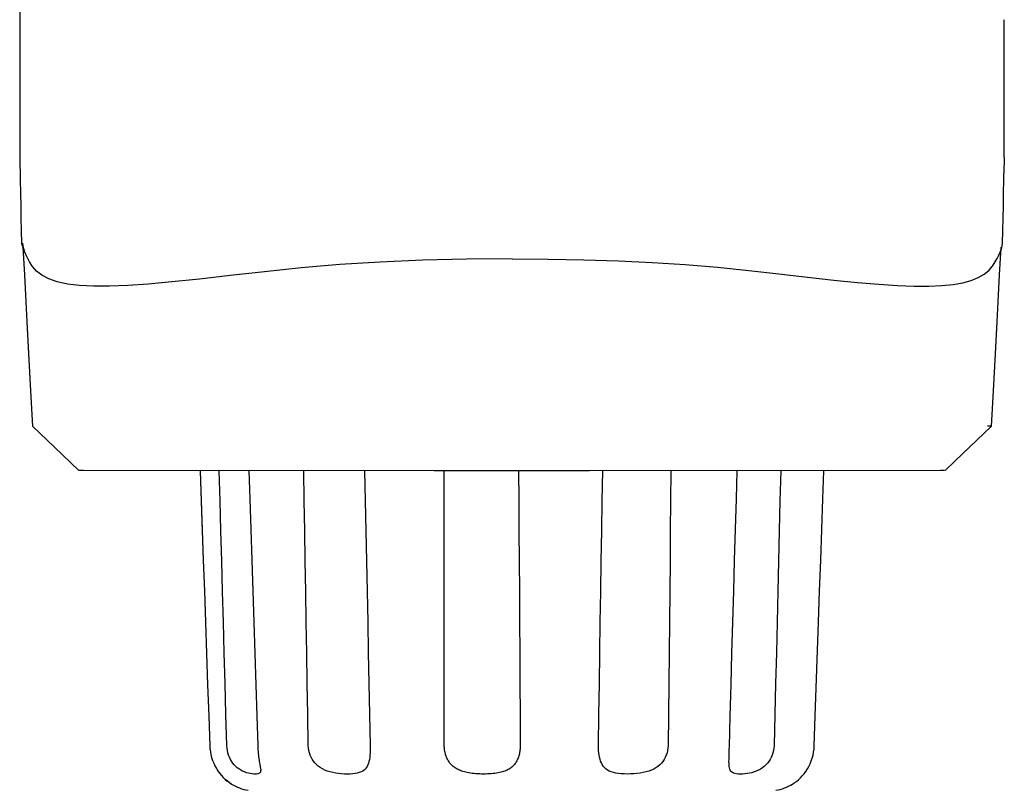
# Model space of a CAD drawing. Header units: millimetres. Extents: x 46 to 505, y 156 to 494.
# Tile 3 of 19: x 145 to 176, y 258 to 283. Entities that reach past the tile are written whole.
import ezdxf

# ---------------------------------------------------------------- set-up
doc = ezdxf.new("R2010")
doc.units = ezdxf.units.MM
doc.header["$LTSCALE"] = 32.67
doc.layers.get('0').update_dxf_attribs({"linetype": 'CONTINUOUS'})
doc.layers.add('00_COMPONENTS', color=7, linetype='CONTINUOUS')

msp = doc.modelspace()

# ---------------------------------------------------------------- linework, layer by layer
for p, q in [((144.588, 278.216), (144.608, 277.503)), ((176.098, 278.215), (176.08, 277.702)), ((144.645, 275.467), (144.691, 275.344)), ((144.691, 275.344), (144.684, 275.477))]:
    msp.add_line(p, q)
at = {"layer": '00_COMPONENTS'}
for p, q in [((144.589, 284.305), (144.589, 282.623)), ((144.589, 282.623), (144.588, 278.216)), ((176.098, 278.215), (176.097, 282.625)), ((176.078, 277.502), (176.08, 277.702)), ((144.608, 277.503), (144.613, 277.076)), ((176.073, 277.075), (176.078, 277.502)), ((144.613, 277.076), (144.619, 276.663)), ((176.067, 276.662), (176.073, 277.075)), ((144.619, 276.663), (144.627, 276.264)), ((176.059, 276.263), (176.067, 276.662)), ((144.627, 276.264), (144.635, 275.879)), ((176.051, 275.879), (176.059, 276.263)), ((144.635, 275.879), (144.645, 275.467)), ((176.041, 275.467), (176.051, 275.879)), ((144.684, 275.469), (144.684, 275.477)), ((144.694, 275.393), (144.684, 275.469)), ((176.033, 275.389), (176.041, 275.467)), ((176.041, 275.467), (176.041, 275.474)), ((144.691, 275.344), (144.738, 274.462)), ((144.719, 275.293), (144.694, 275.393)), ((144.752, 275.191), (144.719, 275.293)), ((144.794, 275.088), (144.752, 275.191)), ((144.843, 274.985), (144.794, 275.088)), ((175.868, 274.984), (175.922, 275.087)), ((175.922, 275.087), (175.969, 275.188)), ((175.947, 274.462), (175.995, 275.344)), ((175.969, 275.188), (176.008, 275.289)), ((176.008, 275.289), (176.033, 275.389)), ((144.9, 274.881), (144.843, 274.985)), ((145, 274.727), (144.9, 274.88)), ((154.829, 274.789), (153.597, 274.686)), ((156.122, 274.87), (154.829, 274.789)), ((157.478, 274.928), (156.122, 274.87)), ((158.885, 274.961), (157.478, 274.928)), ((160.343, 274.972), (158.885, 274.961)), ((160.343, 274.972), (161.503, 274.965)), ((161.503, 274.965), (162.64, 274.944)), ((162.64, 274.944), (163.751, 274.908)), ((163.751, 274.908), (164.83, 274.859)), ((164.83, 274.859), (165.884, 274.791)), ((165.884, 274.791), (166.921, 274.704)), ((175.716, 274.737), (175.809, 274.881)), ((175.809, 274.881), (175.868, 274.984)), ((144.738, 274.462), (144.784, 273.601)), ((145.13, 274.582), (145, 274.727)), ((145.3, 274.45), (145.13, 274.582)), ((152.417, 274.563), (151.32, 274.437)), ((153.597, 274.686), (152.417, 274.563)), ((166.921, 274.704), (167.925, 274.603)), ((167.925, 274.603), (168.886, 274.497)), ((168.886, 274.497), (169.801, 274.39)), ((175.263, 274.373), (175.449, 274.48)), ((175.449, 274.48), (175.599, 274.602)), ((175.599, 274.602), (175.716, 274.737)), ((175.901, 273.6), (175.947, 274.462)), ((145.518, 274.335), (145.3, 274.45)), ((145.79, 274.24), (145.518, 274.335)), ((146.118, 274.169), (145.79, 274.24)), ((146.503, 274.122), (146.118, 274.169)), ((148.701, 274.167), (148.046, 274.123)), ((149.461, 274.234), (148.701, 274.167)), ((150.337, 274.325), (149.461, 274.234)), ((151.32, 274.437), (150.337, 274.325)), ((169.801, 274.39), (170.645, 274.297)), ((170.645, 274.297), (171.402, 274.222)), ((171.402, 274.222), (172.082, 274.165)), ((172.082, 274.165), (172.684, 274.126)), ((174.102, 274.119), (174.462, 274.154)), ((174.462, 274.154), (174.774, 274.209)), ((174.774, 274.209), (175.04, 274.282)), ((175.04, 274.282), (175.263, 274.373)), ((146.949, 274.1), (146.503, 274.122)), ((147.464, 274.1), (146.949, 274.1)), ((148.046, 274.123), (147.464, 274.1)), ((172.684, 274.126), (173.216, 274.105)), ((173.216, 274.105), (173.687, 274.103)), ((173.687, 274.103), (174.102, 274.119)), ((144.784, 273.601), (144.829, 272.76)), ((175.856, 272.76), (175.901, 273.6)), ((144.829, 272.76), (144.873, 271.941)), ((175.812, 271.94), (175.856, 272.76)), ((144.873, 271.941), (144.916, 271.142)), ((175.77, 271.142), (175.812, 271.94)), ((144.916, 271.142), (144.957, 270.365)), ((175.728, 270.364), (175.77, 271.142)), ((144.957, 270.365), (144.997, 269.618)), ((175.689, 269.618), (175.728, 270.364)), ((144.997, 269.617), (144.997, 269.618)), ((144.997, 269.617), (145.697, 268.954)), ((144.997, 269.617), (144.997, 269.617)), ((174.51, 268.5), (175.688, 269.616)), ((175.597, 269.621), (175.556, 269.624)), ((175.626, 269.619), (175.597, 269.621)), ((175.647, 269.618), (175.626, 269.619)), ((175.663, 269.616), (175.647, 269.618)), ((175.678, 269.615), (175.663, 269.616)), ((175.688, 269.616), (175.678, 269.615)), ((175.689, 269.617), (175.688, 269.616)), ((145.697, 268.954), (146.485, 268.207)), ((174.201, 268.207), (174.51, 268.5)), ((146.626, 268.202), (146.493, 268.207)), ((157.848, 268.188), (146.626, 268.202)), ((150.361, 268.193), (150.462, 265.33)), ((150.362, 268.193), (150.396, 267.226)), ((150.999, 267.234), (150.972, 268.194)), ((151.925, 268.195), (151.954, 267.298)), ((153.695, 267.236), (153.681, 268.189)), ((155.62, 268.189), (155.641, 267.237)), ((160.343, 268.188), (157.848, 268.188)), ((158.173, 267.237), (158.174, 268.188)), ((162.827, 268.188), (160.343, 268.188)), ((160.552, 268.188), (160.559, 267.238)), ((174.06, 268.202), (162.827, 268.188)), ((163.232, 267.237), (163.248, 268.188)), ((165.428, 268.189), (165.419, 267.237)), ((167.523, 267.301), (167.549, 268.189)), ((168.942, 268.195), (168.919, 267.235)), ((170.293, 267.294), (170.325, 268.193)), ((174.188, 268.207), (174.06, 268.202)), ((150.396, 267.226), (150.43, 266.256)), ((151.025, 266.27), (150.999, 267.234)), ((151.954, 267.298), (151.986, 266.318)), ((153.71, 266.272), (153.695, 267.236)), ((155.641, 267.237), (155.662, 266.273)), ((158.172, 266.273), (158.173, 267.237)), ((160.559, 267.238), (160.566, 266.274)), ((163.216, 266.273), (163.232, 267.237)), ((165.419, 267.237), (165.41, 266.273)), ((167.495, 266.321), (167.523, 267.301)), ((168.919, 267.235), (168.897, 266.271)), ((170.259, 266.314), (170.293, 267.294)), ((151.052, 265.301), (151.025, 266.27)), ((151.986, 266.318), (152.018, 265.334)), ((153.725, 265.303), (153.71, 266.272)), ((155.662, 266.273), (155.683, 265.305)), ((158.172, 265.304), (158.172, 266.273)), ((160.566, 266.274), (160.572, 265.306)), ((163.2, 265.304), (163.216, 266.273)), ((165.41, 266.273), (165.401, 265.305)), ((167.467, 265.336), (167.495, 266.321)), ((168.897, 266.271), (168.874, 265.303)), ((170.224, 265.33), (170.259, 266.314)), ((150.462, 265.33), (150.497, 264.341)), ((152.018, 265.334), (152.049, 264.345)), ((167.439, 264.347), (167.467, 265.336)), ((170.189, 264.341), (170.224, 265.33)), ((151.079, 264.328), (151.052, 265.301)), ((153.741, 264.331), (153.725, 265.303)), ((155.683, 265.305), (155.704, 264.332)), ((158.172, 264.331), (158.172, 265.304)), ((160.572, 265.306), (160.579, 264.333)), ((163.184, 264.331), (163.2, 265.304)), ((165.401, 265.305), (165.391, 264.332)), ((168.874, 265.303), (168.85, 264.33)), ((150.497, 264.341), (150.532, 263.347)), ((151.106, 263.352), (151.079, 264.328)), ((152.049, 264.345), (152.081, 263.351)), ((153.756, 263.354), (153.741, 264.331)), ((155.704, 264.332), (155.724, 263.356)), ((158.172, 263.355), (158.172, 264.331)), ((160.579, 264.333), (160.585, 263.356)), ((163.169, 263.355), (163.184, 264.331)), ((165.391, 264.332), (165.381, 263.356)), ((167.411, 263.354), (167.439, 264.347)), ((168.85, 264.33), (168.827, 263.353)), ((170.154, 263.347), (170.189, 264.341)), ((150.532, 263.347), (150.567, 262.349)), ((151.134, 262.371), (151.106, 263.352)), ((152.081, 263.351), (152.113, 262.353)), ((153.773, 262.373), (153.756, 263.354)), ((155.724, 263.356), (155.745, 262.375)), ((158.172, 262.374), (158.172, 263.355)), ((160.585, 263.356), (160.591, 262.375)), ((163.154, 262.374), (163.169, 263.355)), ((165.381, 263.356), (165.37, 262.375)), ((167.383, 262.356), (167.411, 263.354)), ((168.827, 263.353), (168.803, 262.372)), ((170.049, 260.339), (170.154, 263.347)), ((150.567, 262.349), (150.602, 261.346)), ((151.161, 261.386), (151.134, 262.371)), ((152.113, 262.353), (152.144, 261.35)), ((153.789, 261.388), (153.773, 262.373)), ((155.745, 262.375), (155.765, 261.389)), ((158.173, 261.389), (158.172, 262.374)), ((160.591, 262.375), (160.596, 261.39)), ((163.139, 261.389), (163.154, 262.374)), ((165.37, 262.375), (165.36, 261.389)), ((167.355, 261.353), (167.383, 262.356)), ((168.803, 262.372), (168.779, 261.387)), ((150.602, 261.346), (150.637, 260.339)), ((151.189, 260.396), (151.161, 261.386)), ((152.144, 261.35), (152.176, 260.343)), ((153.806, 260.399), (153.789, 261.388)), ((155.765, 261.389), (155.785, 260.4)), ((158.174, 260.399), (158.173, 261.389)), ((160.596, 261.39), (160.602, 260.4)), ((163.124, 260.399), (163.139, 261.389)), ((165.36, 261.389), (165.348, 260.4)), ((167.327, 260.346), (167.355, 261.353)), ((168.779, 261.387), (168.754, 260.398)), ((150.637, 260.339), (150.67, 259.398)), ((151.218, 259.403), (151.189, 260.396)), ((152.176, 260.343), (152.205, 259.402)), ((153.823, 259.405), (153.806, 260.399)), ((155.785, 260.4), (155.805, 259.406)), ((158.176, 259.406), (158.174, 260.399)), ((160.602, 260.4), (160.607, 259.406)), ((163.109, 259.406), (163.124, 260.399)), ((165.348, 260.4), (165.337, 259.406)), ((167.3, 259.358), (167.327, 260.346)), ((168.754, 260.398), (168.729, 259.404)), ((170.015, 259.397), (170.049, 260.339)), ((150.67, 259.398), (150.677, 259.304)), ((151.224, 259.321), (151.218, 259.403)), ((152.205, 259.402), (152.207, 259.344)), ((152.207, 259.344), (152.211, 259.278)), ((153.829, 259.323), (153.823, 259.405)), ((155.805, 259.406), (155.806, 259.323)), ((158.177, 259.367), (158.176, 259.406)), ((158.179, 259.328), (158.177, 259.367)), ((160.606, 259.367), (160.605, 259.328)), ((160.607, 259.406), (160.606, 259.367)), ((163.11, 259.324), (163.109, 259.406)), ((165.337, 259.406), (165.332, 259.323)), ((167.298, 259.302), (167.3, 259.358)), ((168.729, 259.404), (168.723, 259.322)), ((170.008, 259.291), (170.015, 259.397)), ((150.677, 259.304), (150.689, 259.207)), ((150.689, 259.207), (150.707, 259.112)), ((150.707, 259.112), (150.731, 259.018)), ((150.731, 259.018), (150.761, 258.926)), ((151.235, 259.243), (151.224, 259.321)), ((151.252, 259.168), (151.235, 259.243)), ((151.274, 259.096), (151.252, 259.168)), ((151.301, 259.027), (151.274, 259.096)), ((151.332, 258.962), (151.301, 259.027)), ((152.211, 259.278), (152.216, 259.215)), ((152.216, 259.215), (152.221, 259.154)), ((152.221, 259.154), (152.228, 259.096)), ((152.228, 259.096), (152.235, 259.041)), ((152.235, 259.041), (152.242, 258.989)), ((153.841, 259.245), (153.829, 259.323)), ((153.858, 259.17), (153.841, 259.245)), ((153.882, 259.098), (153.858, 259.17)), ((153.912, 259.029), (153.882, 259.098)), ((153.948, 258.964), (153.912, 259.029)), ((155.788, 259.025), (155.778, 258.959)), ((155.796, 259.095), (155.788, 259.025)), ((155.801, 259.168), (155.796, 259.095)), ((155.805, 259.244), (155.801, 259.168)), ((155.806, 259.323), (155.805, 259.244)), ((158.182, 259.289), (158.179, 259.328)), ((158.187, 259.251), (158.182, 259.289)), ((158.194, 259.213), (158.187, 259.251)), ((158.201, 259.176), (158.194, 259.213)), ((158.21, 259.139), (158.201, 259.176)), ((158.22, 259.104), (158.21, 259.139)), ((158.232, 259.069), (158.22, 259.104)), ((158.245, 259.035), (158.232, 259.069)), ((158.259, 259.002), (158.245, 259.035)), ((160.549, 259.035), (160.537, 259.002)), ((160.56, 259.069), (160.549, 259.035)), ((160.57, 259.104), (160.56, 259.069)), ((160.579, 259.139), (160.57, 259.104)), ((160.586, 259.176), (160.579, 259.139)), ((160.593, 259.213), (160.586, 259.176)), ((160.598, 259.251), (160.593, 259.213)), ((160.602, 259.289), (160.598, 259.251)), ((160.605, 259.328), (160.602, 259.289)), ((163.113, 259.246), (163.11, 259.324)), ((163.12, 259.171), (163.113, 259.246)), ((163.13, 259.099), (163.12, 259.171)), ((163.143, 259.03), (163.13, 259.099)), ((163.16, 258.965), (163.143, 259.03)), ((165.25, 259.025), (165.214, 258.958)), ((165.28, 259.095), (165.25, 259.025)), ((165.304, 259.168), (165.28, 259.095)), ((165.321, 259.244), (165.304, 259.168)), ((165.332, 259.323), (165.321, 259.244)), ((167.288, 258.955), (167.289, 259.021)), ((167.289, 259.029), (167.29, 259.057)), ((167.289, 259.021), (167.289, 259.029)), ((167.29, 259.057), (167.291, 259.101)), ((167.291, 259.101), (167.297, 259.248)), ((167.297, 259.248), (167.298, 259.302)), ((168.638, 259.022), (168.603, 258.956)), ((168.669, 259.093), (168.638, 259.022)), ((168.693, 259.167), (168.669, 259.093)), ((168.711, 259.243), (168.693, 259.167)), ((168.723, 259.322), (168.711, 259.243)), ((169.951, 259.004), (169.976, 259.098)), ((169.976, 259.098), (169.995, 259.194)), ((169.995, 259.194), (170.008, 259.291)), ((150.761, 258.926), (150.796, 258.837)), ((150.796, 258.837), (150.836, 258.751)), ((150.836, 258.751), (150.881, 258.668)), ((151.368, 258.901), (151.332, 258.962)), ((151.407, 258.843), (151.368, 258.901)), ((151.451, 258.79), (151.407, 258.843)), ((151.498, 258.74), (151.451, 258.79)), ((151.55, 258.694), (151.498, 258.74)), ((152.242, 258.989), (152.249, 258.94)), ((152.249, 258.94), (152.256, 258.894)), ((152.256, 258.894), (152.264, 258.851)), ((152.264, 258.851), (152.27, 258.811)), ((152.27, 258.811), (152.288, 258.714)), ((152.288, 258.714), (152.292, 258.689)), ((153.988, 258.903), (153.948, 258.964)), ((154.035, 258.845), (153.988, 258.903)), ((154.087, 258.792), (154.035, 258.845)), ((154.144, 258.742), (154.087, 258.792)), ((154.207, 258.696), (154.144, 258.742)), ((155.706, 258.735), (155.678, 258.69)), ((155.729, 258.785), (155.706, 258.735)), ((155.748, 258.838), (155.729, 258.785)), ((155.765, 258.896), (155.748, 258.838)), ((155.778, 258.959), (155.765, 258.896)), ((158.274, 258.97), (158.259, 259.002)), ((158.291, 258.939), (158.274, 258.97)), ((158.308, 258.909), (158.291, 258.939)), ((158.327, 258.881), (158.308, 258.909)), ((158.347, 258.853), (158.327, 258.881)), ((158.368, 258.827), (158.347, 258.853)), ((158.391, 258.801), (158.368, 258.827)), ((158.414, 258.777), (158.391, 258.801)), ((158.439, 258.753), (158.414, 258.777)), ((158.465, 258.731), (158.439, 258.753)), ((158.493, 258.709), (158.465, 258.731)), ((158.522, 258.689), (158.493, 258.709)), ((160.333, 258.709), (160.307, 258.688)), ((160.357, 258.731), (160.333, 258.709)), ((160.381, 258.753), (160.357, 258.731)), ((160.402, 258.777), (160.381, 258.753)), ((160.423, 258.801), (160.402, 258.777)), ((160.443, 258.826), (160.423, 258.801)), ((160.461, 258.853), (160.443, 258.826)), ((160.479, 258.881), (160.461, 258.853)), ((160.495, 258.909), (160.479, 258.881)), ((160.51, 258.939), (160.495, 258.909)), ((160.524, 258.97), (160.51, 258.939)), ((160.537, 259.002), (160.524, 258.97)), ((163.18, 258.904), (163.16, 258.965)), ((163.203, 258.846), (163.18, 258.904)), ((163.232, 258.793), (163.203, 258.846)), ((163.264, 258.743), (163.232, 258.793)), ((163.302, 258.697), (163.264, 258.743)), ((165.014, 258.735), (164.95, 258.69)), ((165.073, 258.785), (165.014, 258.735)), ((165.126, 258.838), (165.073, 258.785)), ((165.173, 258.896), (165.126, 258.838)), ((165.214, 258.958), (165.173, 258.896)), ((167.287, 258.894), (167.288, 258.955)), ((167.288, 258.837), (167.287, 258.894)), ((167.291, 258.784), (167.288, 258.837)), ((167.296, 258.735), (167.291, 258.784)), ((167.303, 258.691), (167.296, 258.735)), ((168.416, 258.734), (168.358, 258.69)), ((168.469, 258.783), (168.416, 258.734)), ((168.518, 258.836), (168.469, 258.783)), ((168.563, 258.894), (168.518, 258.836)), ((168.603, 258.956), (168.563, 258.894)), ((169.797, 258.655), (169.843, 258.737)), ((169.843, 258.737), (169.884, 258.823)), ((169.884, 258.823), (169.92, 258.912)), ((169.92, 258.912), (169.951, 259.004)), ((150.881, 258.668), (150.931, 258.59)), ((150.931, 258.59), (150.984, 258.515)), ((150.984, 258.515), (151.042, 258.445)), ((151.042, 258.445), (151.102, 258.38)), ((151.604, 258.653), (151.55, 258.694)), ((151.662, 258.617), (151.604, 258.653)), ((151.722, 258.585), (151.662, 258.617)), ((151.783, 258.558), (151.722, 258.585)), ((151.846, 258.535), (151.783, 258.558)), ((151.908, 258.518), (151.846, 258.535)), ((151.968, 258.505), (151.908, 258.518)), ((152.025, 258.496), (151.968, 258.505)), ((152.079, 258.491), (152.025, 258.496)), ((152.127, 258.489), (152.079, 258.491)), ((152.169, 258.49), (152.127, 258.489)), ((152.206, 258.495), (152.169, 258.49)), ((152.236, 258.504), (152.206, 258.495)), ((152.26, 258.517), (152.236, 258.504)), ((152.277, 258.534), (152.26, 258.517)), ((152.29, 258.555), (152.277, 258.534)), ((152.297, 258.582), (152.29, 258.555)), ((152.292, 258.689), (152.296, 258.668)), ((152.296, 258.668), (152.298, 258.652)), ((152.3, 258.612), (152.297, 258.582)), ((152.298, 258.652), (152.299, 258.644)), ((152.299, 258.644), (152.299, 258.641)), ((152.299, 258.641), (152.3, 258.634)), ((152.3, 258.634), (152.3, 258.636)), ((152.3, 258.636), (152.3, 258.636)), ((152.3, 258.636), (152.3, 258.612)), ((154.276, 258.655), (154.207, 258.696)), ((154.351, 258.619), (154.276, 258.655)), ((154.431, 258.587), (154.351, 258.619)), ((154.516, 258.559), (154.431, 258.587)), ((154.606, 258.537), (154.516, 258.559)), ((154.7, 258.52), (154.606, 258.537)), ((154.794, 258.507), (154.7, 258.52)), ((154.889, 258.497), (154.794, 258.507)), ((154.983, 258.492), (154.889, 258.497)), ((155.074, 258.491), (154.983, 258.492)), ((155.161, 258.492), (155.074, 258.491)), ((155.245, 258.497), (155.161, 258.492)), ((155.322, 258.506), (155.245, 258.497)), ((155.392, 258.519), (155.322, 258.506)), ((155.457, 258.536), (155.392, 258.519)), ((155.514, 258.557), (155.457, 258.536)), ((155.564, 258.583), (155.514, 258.557)), ((155.608, 258.614), (155.564, 258.583)), ((155.645, 258.65), (155.608, 258.614)), ((155.678, 258.69), (155.645, 258.65)), ((158.552, 258.669), (158.522, 258.689)), ((158.584, 258.65), (158.552, 258.669)), ((158.618, 258.633), (158.584, 258.65)), ((158.654, 258.616), (158.618, 258.633)), ((158.692, 258.6), (158.654, 258.616)), ((158.731, 258.585), (158.692, 258.6)), ((158.773, 258.571), (158.731, 258.585)), ((158.818, 258.559), (158.773, 258.571)), ((158.864, 258.547), (158.818, 258.559)), ((158.913, 258.536), (158.864, 258.547)), ((158.964, 258.527), (158.913, 258.536)), ((159.017, 258.518), (158.964, 258.527)), ((159.072, 258.511), (159.017, 258.518)), ((159.129, 258.505), (159.072, 258.511)), ((159.188, 258.5), (159.129, 258.505)), ((159.248, 258.496), (159.188, 258.5)), ((159.31, 258.494), (159.248, 258.496)), ((159.372, 258.492), (159.31, 258.494)), ((159.436, 258.492), (159.372, 258.492)), ((159.5, 258.492), (159.436, 258.492)), ((159.562, 258.494), (159.5, 258.492)), ((159.623, 258.496), (159.562, 258.494)), ((159.681, 258.5), (159.623, 258.496)), ((159.738, 258.505), (159.681, 258.5)), ((159.793, 258.511), (159.738, 258.505)), ((159.846, 258.518), (159.793, 258.511)), ((159.897, 258.527), (159.846, 258.518)), ((159.945, 258.536), (159.897, 258.527)), ((159.991, 258.547), (159.945, 258.536)), ((160.035, 258.558), (159.991, 258.547)), ((160.076, 258.571), (160.035, 258.558)), ((160.115, 258.585), (160.076, 258.571)), ((160.152, 258.6), (160.115, 258.585)), ((160.187, 258.616), (160.152, 258.6)), ((160.219, 258.632), (160.187, 258.616)), ((160.25, 258.65), (160.219, 258.632)), ((160.279, 258.669), (160.25, 258.65)), ((160.307, 258.688), (160.279, 258.669)), ((163.346, 258.656), (163.302, 258.697)), ((163.396, 258.619), (163.346, 258.656)), ((163.452, 258.587), (163.396, 258.619)), ((163.516, 258.56), (163.452, 258.587)), ((163.587, 258.538), (163.516, 258.56)), ((163.666, 258.52), (163.587, 258.538)), ((163.75, 258.507), (163.666, 258.52)), ((163.841, 258.498), (163.75, 258.507)), ((163.937, 258.493), (163.841, 258.498)), ((164.036, 258.491), (163.937, 258.493)), ((164.137, 258.493), (164.036, 258.491)), ((164.24, 258.497), (164.137, 258.493)), ((164.342, 258.506), (164.24, 258.497)), ((164.442, 258.519), (164.342, 258.506)), ((164.54, 258.536), (164.442, 258.519)), ((164.634, 258.557), (164.54, 258.536)), ((164.721, 258.583), (164.634, 258.557)), ((164.803, 258.614), (164.721, 258.583)), ((164.88, 258.65), (164.803, 258.614)), ((164.95, 258.69), (164.88, 258.65)), ((167.314, 258.652), (167.303, 258.691)), ((167.328, 258.616), (167.314, 258.652)), ((167.347, 258.585), (167.328, 258.616)), ((167.371, 258.559), (167.347, 258.585)), ((167.4, 258.537), (167.371, 258.559)), ((167.436, 258.52), (167.4, 258.537)), ((167.478, 258.507), (167.436, 258.52)), ((167.527, 258.497), (167.478, 258.507)), ((167.584, 258.492), (167.527, 258.497)), ((167.647, 258.49), (167.584, 258.492)), ((167.715, 258.491), (167.647, 258.49)), ((167.789, 258.496), (167.715, 258.491)), ((167.864, 258.505), (167.789, 258.496)), ((167.94, 258.518), (167.864, 258.505)), ((168.015, 258.535), (167.94, 258.518)), ((168.09, 258.557), (168.015, 258.535)), ((168.162, 258.583), (168.09, 258.557)), ((168.231, 258.614), (168.162, 258.583)), ((168.297, 258.65), (168.231, 258.614)), ((168.358, 258.69), (168.297, 258.65)), ((169.573, 258.369), (169.634, 258.434)), ((169.634, 258.434), (169.692, 258.503)), ((169.692, 258.503), (169.746, 258.577)), ((169.746, 258.577), (169.797, 258.655)), ((151.102, 258.38), (151.166, 258.32)), ((151.166, 258.32), (151.231, 258.265)), ((151.237, 258.26), (151.171, 258.315)), ((151.231, 258.265), (151.297, 258.216)), ((151.304, 258.211), (151.237, 258.26)), ((151.297, 258.216), (151.364, 258.172)), ((151.368, 258.169), (151.304, 258.211)), ((151.364, 258.172), (151.372, 258.167)), ((169.265, 258.139), (169.318, 258.169)), ((169.318, 258.169), (169.323, 258.172)), ((169.323, 258.172), (169.376, 258.207)), ((169.376, 258.207), (169.444, 258.256)), ((169.444, 258.256), (169.509, 258.31)), ((169.509, 258.31), (169.573, 258.369))]:
    msp.add_line(p, q, dxfattribs=at)
for centre, start, end in [((152.149, 259.45), 238.6359, 260.2736), ((168.537, 259.45), 279.7264, 301.3653)]:
    msp.add_arc(centre, 1.5, start, end, dxfattribs=at)

doc.saveas('drawing.dxf')
